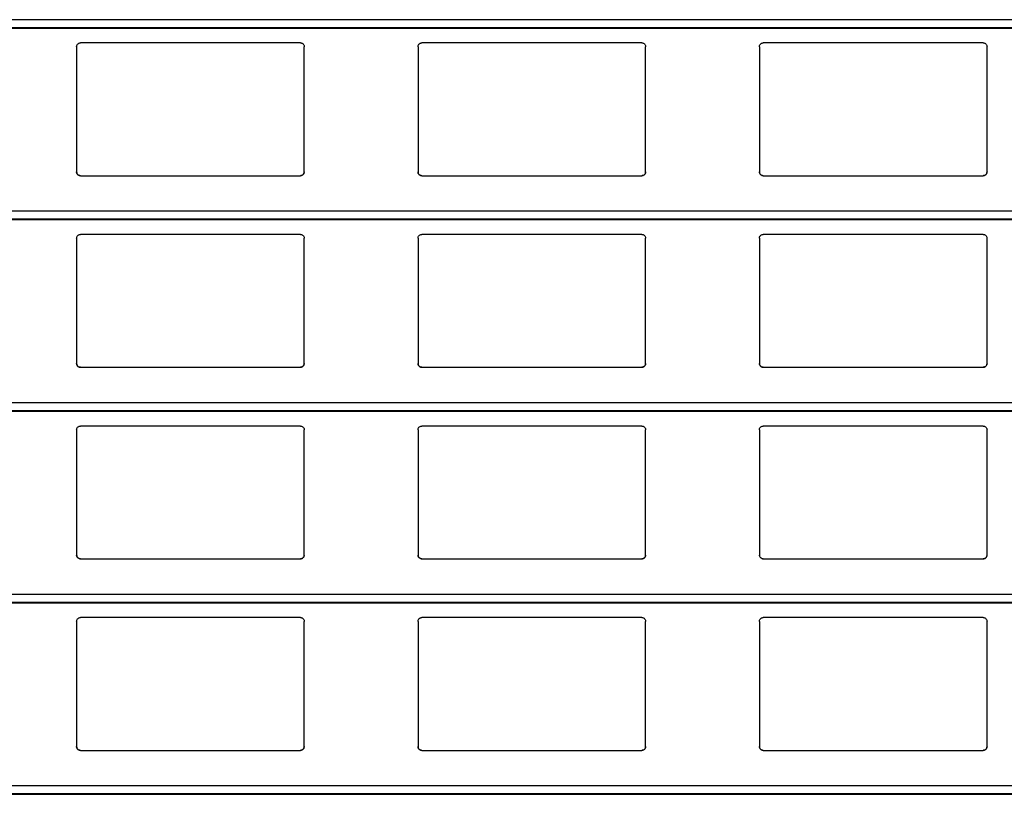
# Model space of a CAD drawing. Header units: millimetres. Extents: x 26 to 422, y 4 to 419.
# Tile 70 of 83: x 234.15 to 239.35, y 394.57 to 398.66. Entities that reach past the tile are written whole.
import ezdxf

# ---------------------------------------------------------------- set-up
doc = ezdxf.new("R2010")
doc.units = ezdxf.units.MM

msp = doc.modelspace()

# ---------------------------------------------------------------- linework, layer by layer
at = {"color": 8, "linetype": 'Continuous', "lineweight": 25}
for p, q in [((251.961, 398.6583), (210.8795, 398.6583)), ((251.961, 398.6162), (210.8795, 398.6162)), ((251.961, 397.6483), (210.8795, 397.6483)), ((251.961, 397.6061), (210.8795, 397.6061)), ((251.961, 396.6383), (210.8795, 396.6383)), ((251.961, 396.5961), (210.8795, 396.5961)), ((251.961, 395.6283), (210.8795, 395.6283)), ((251.961, 395.5862), (210.8795, 395.5862)), ((251.961, 394.6183), (210.8795, 394.6183)), ((251.961, 394.5761), (210.8795, 394.5761))]:
    msp.add_line(p, q, dxfattribs=at)
at = {"color": 7, "linetype": 'Continuous', "lineweight": 25}
for p, q in [((210.8795, 398.6142), (251.961, 398.6142)), ((235.6345, 398.5359), (234.4745, 398.5359)), ((237.4345, 398.5359), (236.2745, 398.5359)), ((239.2345, 398.5359), (238.0745, 398.5359)), ((234.4545, 398.5159), (234.4545, 397.8559)), ((235.6545, 397.8559), (235.6545, 398.5159)), ((236.2545, 398.5159), (236.2545, 397.8559)), ((237.4545, 397.8559), (237.4545, 398.5159)), ((238.0545, 398.5159), (238.0545, 397.8559)), ((239.2545, 397.8559), (239.2545, 398.5159)), ((234.4745, 397.8359), (235.6345, 397.8359)), ((236.2745, 397.8359), (237.4345, 397.8359)), ((238.0745, 397.8359), (239.2345, 397.8359)), ((210.8795, 397.6042), (251.961, 397.6042)), ((234.4545, 397.5059), (234.4545, 396.8459)), ((235.6345, 397.5259), (234.4745, 397.5259)), ((235.6545, 396.8459), (235.6545, 397.5059)), ((236.2545, 397.5059), (236.2545, 396.8459)), ((237.4345, 397.5259), (236.2745, 397.5259)), ((237.4545, 396.8459), (237.4545, 397.5059)), ((238.0545, 397.5059), (238.0545, 396.8459)), ((239.2345, 397.5259), (238.0745, 397.5259)), ((239.2545, 396.8459), (239.2545, 397.5059)), ((234.4745, 396.8259), (235.6345, 396.8259)), ((236.2745, 396.8259), (237.4345, 396.8259)), ((238.0745, 396.8259), (239.2345, 396.8259)), ((210.8795, 396.5942), (251.961, 396.5942)), ((234.4545, 396.4959), (234.4545, 395.8359)), ((235.6345, 396.5159), (234.4745, 396.5159)), ((235.6545, 395.8359), (235.6545, 396.4959)), ((236.2545, 396.4959), (236.2545, 395.8359)), ((237.4345, 396.5159), (236.2745, 396.5159)), ((237.4545, 395.8359), (237.4545, 396.4959)), ((238.0545, 396.4959), (238.0545, 395.8359)), ((239.2345, 396.5159), (238.0745, 396.5159)), ((239.2545, 395.8359), (239.2545, 396.4959)), ((234.4745, 395.8159), (235.6345, 395.8159)), ((236.2745, 395.8159), (237.4345, 395.8159)), ((238.0745, 395.8159), (239.2345, 395.8159)), ((210.8795, 395.5842), (251.961, 395.5842)), ((234.4545, 395.4859), (234.4545, 394.8259)), ((235.6345, 395.5059), (234.4745, 395.5059)), ((235.6545, 394.8259), (235.6545, 395.4859)), ((236.2545, 395.4859), (236.2545, 394.8259)), ((237.4345, 395.5059), (236.2745, 395.5059)), ((237.4545, 394.8259), (237.4545, 395.4859)), ((238.0545, 395.4859), (238.0545, 394.8259)), ((239.2345, 395.5059), (238.0745, 395.5059)), ((239.2545, 394.8259), (239.2545, 395.4859)), ((234.4745, 394.8059), (235.6345, 394.8059)), ((236.2745, 394.8059), (237.4345, 394.8059)), ((238.0745, 394.8059), (239.2345, 394.8059)), ((210.8795, 394.5742), (251.961, 394.5742))]:
    msp.add_line(p, q, dxfattribs=at)
for points, knots in [([(234.4545, 398.5159), (234.4547, 398.5184), (234.4552, 398.5232), (234.4592, 398.5296), (234.465, 398.534), (234.4705, 398.5358), (234.4736, 398.5359), (234.4745, 398.5359)], [0, 0, 0, 0, 0.241353, 0.482948, 0.713586, 0.923005, 1, 1, 1, 1]), ([(235.6345, 398.5359), (235.6366, 398.5358), (235.6408, 398.5354), (235.6464, 398.5324), (235.6509, 398.5279), (235.6539, 398.5222), (235.6543, 398.518), (235.6545, 398.5159)], [0, 0, 0, 0, 0.190892, 0.381611, 0.57979, 0.795362, 1, 1, 1, 1]), ([(236.2545, 398.5159), (236.2547, 398.5184), (236.2552, 398.5232), (236.2592, 398.5296), (236.265, 398.534), (236.2705, 398.5358), (236.2736, 398.5359), (236.2745, 398.5359)], [0, 0, 0, 0, 0.241319, 0.482881, 0.713488, 0.923016, 1, 1, 1, 1]), ([(237.4345, 398.5359), (237.4366, 398.5358), (237.4408, 398.5354), (237.4464, 398.5324), (237.4509, 398.5279), (237.4539, 398.5222), (237.4543, 398.518), (237.4545, 398.5159)], [0, 0, 0, 0, 0.1910206, 0.3815989, 0.5798623, 0.7953569, 1, 1, 1, 1]), ([(238.0545, 398.5159), (238.0547, 398.5184), (238.0552, 398.5232), (238.0592, 398.5296), (238.065, 398.534), (238.0705, 398.5358), (238.0736, 398.5359), (238.0745, 398.5359)], [0, 0, 0, 0, 0.241307, 0.482882, 0.713611, 0.923012, 1, 1, 1, 1]), ([(239.2345, 398.5359), (239.2366, 398.5358), (239.2408, 398.5354), (239.2464, 398.5324), (239.2509, 398.5279), (239.2539, 398.5222), (239.2543, 398.518), (239.2545, 398.5159)], [0, 0, 0, 0, 0.190892, 0.381611, 0.57979, 0.795362, 1, 1, 1, 1]), ([(234.4745, 397.8359), (234.4723, 397.8362), (234.4679, 397.8366), (234.462, 397.8399), (234.4574, 397.8448), (234.4549, 397.8504), (234.4546, 397.8543), (234.4545, 397.8559)], [0, 0, 0, 0, 0.207889, 0.415617, 0.625975, 0.841668, 1, 1, 1, 1]), ([(234.4545, 397.8559), (234.4547, 397.8536), (234.4551, 397.8488), (234.4579, 397.8449), (234.4594, 397.8428)], [0, 0, 0, 0, 0.4845, 1, 1, 1, 1]), ([(235.6545, 397.8559), (235.6542, 397.8537), (235.6538, 397.8491), (235.6502, 397.843), (235.6449, 397.8385), (235.6393, 397.8362), (235.6358, 397.836), (235.6345, 397.8359)], [0, 0, 0, 0, 0.221292, 0.442676, 0.662035, 0.876197, 1, 1, 1, 1]), ([(235.6496, 397.8428), (235.6509, 397.8447), (235.6538, 397.8487), (235.6542, 397.8535), (235.6545, 397.8559)], [0, 0, 0, 0, 0.4805644, 1, 1, 1, 1]), ([(236.2745, 397.8359), (236.2723, 397.8362), (236.2679, 397.8366), (236.262, 397.8399), (236.2574, 397.8448), (236.2549, 397.8504), (236.2546, 397.8543), (236.2545, 397.8559)], [0, 0, 0, 0, 0.207862, 0.415694, 0.626024, 0.841689, 1, 1, 1, 1]), ([(236.2545, 397.8559), (236.2547, 397.8536), (236.2551, 397.8488), (236.2579, 397.8449), (236.2594, 397.8428)], [0, 0, 0, 0, 0.484528, 1, 1, 1, 1]), ([(237.4545, 397.8559), (237.4542, 397.8537), (237.4538, 397.8491), (237.4502, 397.843), (237.4449, 397.8385), (237.4393, 397.8362), (237.4358, 397.836), (237.4345, 397.8359)], [0, 0, 0, 0, 0.22127, 0.442705, 0.6619288, 0.8762098, 1, 1, 1, 1]), ([(237.4496, 397.8428), (237.4509, 397.8447), (237.4538, 397.8487), (237.4542, 397.8535), (237.4545, 397.8559)], [0, 0, 0, 0, 0.480536, 1, 1, 1, 1]), ([(238.0745, 397.8359), (238.0723, 397.8362), (238.0679, 397.8366), (238.062, 397.8399), (238.0574, 397.8448), (238.0549, 397.8504), (238.0546, 397.8543), (238.0545, 397.8559)], [0, 0, 0, 0, 0.207889, 0.415617, 0.625975, 0.841668, 1, 1, 1, 1]), ([(238.0545, 397.8559), (238.0547, 397.8536), (238.0551, 397.8488), (238.0579, 397.8449), (238.0594, 397.8428)], [0, 0, 0, 0, 0.4845, 1, 1, 1, 1]), ([(239.2545, 397.8559), (239.2542, 397.8537), (239.2538, 397.8491), (239.2502, 397.843), (239.2449, 397.8385), (239.2393, 397.8362), (239.2358, 397.836), (239.2345, 397.8359)], [0, 0, 0, 0, 0.221292, 0.442676, 0.662035, 0.876197, 1, 1, 1, 1]), ([(239.2496, 397.8428), (239.2509, 397.8447), (239.2538, 397.8487), (239.2542, 397.8535), (239.2545, 397.8559)], [0, 0, 0, 0, 0.4805644, 1, 1, 1, 1]), ([(234.4594, 397.8428), (234.461, 397.8413), (234.4643, 397.8382), (234.4698, 397.8362), (234.4733, 397.836), (234.4745, 397.8359)], [0, 0, 0, 0, 0.396792, 0.794115, 1, 1, 1, 1]), ([(235.6345, 397.8359), (235.6366, 397.8362), (235.641, 397.8366), (235.6461, 397.8393), (235.6486, 397.8418), (235.6496, 397.8428)], [0, 0, 0, 0, 0.375773, 0.751145, 1, 1, 1, 1]), ([(236.2594, 397.8428), (236.261, 397.8413), (236.2643, 397.8382), (236.2698, 397.8362), (236.2733, 397.836), (236.2745, 397.8359)], [0, 0, 0, 0, 0.396556, 0.793853, 1, 1, 1, 1]), ([(237.4345, 397.8359), (237.4366, 397.8362), (237.441, 397.8366), (237.4461, 397.8393), (237.4486, 397.8418), (237.4496, 397.8428)], [0, 0, 0, 0, 0.376034, 0.751152, 1, 1, 1, 1]), ([(238.0594, 397.8428), (238.061, 397.8413), (238.0643, 397.8382), (238.0698, 397.8362), (238.0733, 397.836), (238.0745, 397.8359)], [0, 0, 0, 0, 0.396556, 0.793853, 1, 1, 1, 1]), ([(239.2345, 397.8359), (239.2366, 397.8362), (239.241, 397.8366), (239.2461, 397.8393), (239.2486, 397.8418), (239.2496, 397.8428)], [0, 0, 0, 0, 0.375773, 0.751145, 1, 1, 1, 1]), ([(234.4545, 397.5059), (234.4547, 397.5084), (234.4552, 397.5132), (234.4592, 397.5196), (234.465, 397.524), (234.4705, 397.5258), (234.4736, 397.5259), (234.4745, 397.5259)], [0, 0, 0, 0, 0.241225, 0.48294, 0.713582, 0.923004, 1, 1, 1, 1]), ([(235.6345, 397.5259), (235.6366, 397.5258), (235.6408, 397.5254), (235.6464, 397.5224), (235.6509, 397.5179), (235.6539, 397.5122), (235.6543, 397.508), (235.6545, 397.5059)], [0, 0, 0, 0, 0.1909284, 0.3816619, 0.5797589, 0.795347, 1, 1, 1, 1]), ([(236.2545, 397.5059), (236.2547, 397.5084), (236.2552, 397.5132), (236.2592, 397.5196), (236.265, 397.524), (236.2705, 397.5258), (236.2736, 397.5259), (236.2745, 397.5259)], [0, 0, 0, 0, 0.241192, 0.482873, 0.713483, 0.923015, 1, 1, 1, 1]), ([(237.4345, 397.5259), (237.4366, 397.5258), (237.4408, 397.5254), (237.4464, 397.5224), (237.4509, 397.5179), (237.4539, 397.5122), (237.4543, 397.508), (237.4545, 397.5059)], [0, 0, 0, 0, 0.1910575, 0.3816499, 0.579831, 0.7953416, 1, 1, 1, 1]), ([(238.0545, 397.5059), (238.0547, 397.5084), (238.0552, 397.5132), (238.0592, 397.5196), (238.065, 397.524), (238.0705, 397.5258), (238.0736, 397.5259), (238.0745, 397.5259)], [0, 0, 0, 0, 0.24118, 0.482874, 0.713607, 0.923011, 1, 1, 1, 1]), ([(239.2345, 397.5259), (239.2366, 397.5258), (239.2408, 397.5254), (239.2464, 397.5224), (239.2509, 397.5179), (239.2539, 397.5122), (239.2543, 397.508), (239.2545, 397.5059)], [0, 0, 0, 0, 0.1909284, 0.3816619, 0.5797589, 0.795347, 1, 1, 1, 1]), ([(234.4745, 396.8259), (234.4723, 396.8262), (234.4679, 396.8266), (234.462, 396.8299), (234.4574, 396.8348), (234.4549, 396.8404), (234.4546, 396.8443), (234.4545, 396.8459)], [0, 0, 0, 0, 0.207874, 0.415658, 0.626002, 0.84168, 1, 1, 1, 1]), ([(234.4545, 396.8459), (234.4547, 396.8436), (234.4551, 396.8388), (234.4579, 396.8349), (234.4594, 396.8328)], [0, 0, 0, 0, 0.484796, 1, 1, 1, 1]), ([(234.4594, 396.8328), (234.461, 396.8313), (234.4643, 396.8282), (234.4698, 396.8262), (234.4733, 396.826), (234.4745, 396.8259)], [0, 0, 0, 0, 0.396897, 0.794151, 1, 1, 1, 1]), ([(235.6545, 396.8459), (235.6542, 396.8437), (235.6538, 396.8391), (235.6502, 396.833), (235.6449, 396.8285), (235.6393, 396.8262), (235.6358, 396.826), (235.6345, 396.8259)], [0, 0, 0, 0, 0.221414, 0.442774, 0.66211, 0.876196, 1, 1, 1, 1]), ([(235.6345, 396.8259), (235.6366, 396.8262), (235.641, 396.8266), (235.6461, 396.8293), (235.6486, 396.8318), (235.6496, 396.8328)], [0, 0, 0, 0, 0.375725, 0.751177, 1, 1, 1, 1]), ([(235.6496, 396.8328), (235.6509, 396.8347), (235.6538, 396.8387), (235.6542, 396.8435), (235.6545, 396.8459)], [0, 0, 0, 0, 0.4805644, 1, 1, 1, 1]), ([(236.2745, 396.8259), (236.2723, 396.8262), (236.2679, 396.8266), (236.262, 396.8299), (236.2574, 396.8348), (236.2549, 396.8404), (236.2546, 396.8443), (236.2545, 396.8459)], [0, 0, 0, 0, 0.207847, 0.415735, 0.626051, 0.8417, 1, 1, 1, 1]), ([(236.2545, 396.8459), (236.2547, 396.8436), (236.2551, 396.8388), (236.2579, 396.8349), (236.2594, 396.8328)], [0, 0, 0, 0, 0.4848243, 1, 1, 1, 1]), ([(236.2594, 396.8328), (236.261, 396.8313), (236.2643, 396.8282), (236.2698, 396.8262), (236.2733, 396.826), (236.2745, 396.8259)], [0, 0, 0, 0, 0.39666, 0.793888, 1, 1, 1, 1]), ([(237.4545, 396.8459), (237.4542, 396.8437), (237.4538, 396.8391), (237.4502, 396.833), (237.4449, 396.8285), (237.4393, 396.8262), (237.4358, 396.826), (237.4345, 396.8259)], [0, 0, 0, 0, 0.221392, 0.442803, 0.662004, 0.876208, 1, 1, 1, 1]), ([(237.4345, 396.8259), (237.4366, 396.8262), (237.441, 396.8266), (237.4461, 396.8293), (237.4486, 396.8318), (237.4496, 396.8328)], [0, 0, 0, 0, 0.375986, 0.751184, 1, 1, 1, 1]), ([(237.4496, 396.8328), (237.4509, 396.8347), (237.4538, 396.8387), (237.4542, 396.8435), (237.4545, 396.8459)], [0, 0, 0, 0, 0.480536, 1, 1, 1, 1]), ([(238.0745, 396.8259), (238.0723, 396.8262), (238.0679, 396.8266), (238.062, 396.8299), (238.0574, 396.8348), (238.0549, 396.8404), (238.0546, 396.8443), (238.0545, 396.8459)], [0, 0, 0, 0, 0.207874, 0.415658, 0.626002, 0.84168, 1, 1, 1, 1]), ([(238.0545, 396.8459), (238.0547, 396.8436), (238.0551, 396.8388), (238.0579, 396.8349), (238.0594, 396.8328)], [0, 0, 0, 0, 0.484796, 1, 1, 1, 1]), ([(238.0594, 396.8328), (238.061, 396.8313), (238.0643, 396.8282), (238.0698, 396.8262), (238.0733, 396.826), (238.0745, 396.8259)], [0, 0, 0, 0, 0.39666, 0.793888, 1, 1, 1, 1]), ([(239.2545, 396.8459), (239.2542, 396.8437), (239.2538, 396.8391), (239.2502, 396.833), (239.2449, 396.8285), (239.2393, 396.8262), (239.2358, 396.826), (239.2345, 396.8259)], [0, 0, 0, 0, 0.221414, 0.442774, 0.66211, 0.876196, 1, 1, 1, 1]), ([(239.2345, 396.8259), (239.2366, 396.8262), (239.241, 396.8266), (239.2461, 396.8293), (239.2486, 396.8318), (239.2496, 396.8328)], [0, 0, 0, 0, 0.375725, 0.751177, 1, 1, 1, 1]), ([(239.2496, 396.8328), (239.2509, 396.8347), (239.2538, 396.8387), (239.2542, 396.8435), (239.2545, 396.8459)], [0, 0, 0, 0, 0.4805644, 1, 1, 1, 1]), ([(234.4545, 396.4959), (234.4547, 396.4984), (234.4552, 396.5032), (234.4592, 396.5096), (234.465, 396.514), (234.4705, 396.5158), (234.4736, 396.5159), (234.4745, 396.5159)], [0, 0, 0, 0, 0.24134, 0.482923, 0.713634, 0.923, 1, 1, 1, 1]), ([(235.6345, 396.5159), (235.6366, 396.5158), (235.6408, 396.5154), (235.6464, 396.5124), (235.6509, 396.5079), (235.6539, 396.5022), (235.6543, 396.498), (235.6545, 396.4959)], [0, 0, 0, 0, 0.190905, 0.381616, 0.579689, 0.795372, 1, 1, 1, 1]), ([(236.2545, 396.4959), (236.2547, 396.4984), (236.2552, 396.5032), (236.2592, 396.5096), (236.265, 396.514), (236.2705, 396.5158), (236.2736, 396.5159), (236.2745, 396.5159)], [0, 0, 0, 0, 0.2413067, 0.4828563, 0.7135354, 0.9230108, 1, 1, 1, 1]), ([(237.4345, 396.5159), (237.4366, 396.5158), (237.4408, 396.5154), (237.4464, 396.5124), (237.4509, 396.5079), (237.4539, 396.5022), (237.4543, 396.498), (237.4545, 396.4959)], [0, 0, 0, 0, 0.191035, 0.381604, 0.579761, 0.795366, 1, 1, 1, 1]), ([(238.0545, 396.4959), (238.0547, 396.4984), (238.0552, 396.5032), (238.0592, 396.5096), (238.065, 396.514), (238.0705, 396.5158), (238.0736, 396.5159), (238.0745, 396.5159)], [0, 0, 0, 0, 0.241295, 0.482857, 0.713659, 0.923007, 1, 1, 1, 1]), ([(239.2345, 396.5159), (239.2366, 396.5158), (239.2408, 396.5154), (239.2464, 396.5124), (239.2509, 396.5079), (239.2539, 396.5022), (239.2543, 396.498), (239.2545, 396.4959)], [0, 0, 0, 0, 0.190905, 0.381616, 0.579689, 0.795372, 1, 1, 1, 1]), ([(234.4745, 395.8159), (234.4723, 395.8162), (234.4679, 395.8166), (234.462, 395.8199), (234.4574, 395.8248), (234.4549, 395.8304), (234.4546, 395.8343), (234.4545, 395.8359)], [0, 0, 0, 0, 0.2078968, 0.4156323, 0.6261073, 0.8418085, 1, 1, 1, 1]), ([(234.4545, 395.8359), (234.4547, 395.8336), (234.4551, 395.8288), (234.4579, 395.8249), (234.4594, 395.8228)], [0, 0, 0, 0, 0.484634, 1, 1, 1, 1]), ([(234.4594, 395.8228), (234.461, 395.8213), (234.4643, 395.8182), (234.4698, 395.8162), (234.4733, 395.816), (234.4745, 395.8159)], [0, 0, 0, 0, 0.396897, 0.794151, 1, 1, 1, 1]), ([(235.6545, 395.8359), (235.6542, 395.8337), (235.6538, 395.8291), (235.6502, 395.823), (235.6449, 395.8185), (235.6393, 395.8162), (235.6358, 395.816), (235.6345, 395.8159)], [0, 0, 0, 0, 0.221301, 0.442694, 0.662061, 0.876178, 1, 1, 1, 1]), ([(235.6345, 395.8159), (235.6366, 395.8162), (235.641, 395.8166), (235.6461, 395.8193), (235.6486, 395.8218), (235.6496, 395.8228)], [0, 0, 0, 0, 0.375725, 0.751177, 1, 1, 1, 1]), ([(235.6496, 395.8228), (235.6509, 395.8247), (235.6538, 395.8287), (235.6542, 395.8335), (235.6545, 395.8359)], [0, 0, 0, 0, 0.480422, 1, 1, 1, 1]), ([(236.2745, 395.8159), (236.2723, 395.8162), (236.2679, 395.8166), (236.262, 395.8199), (236.2574, 395.8248), (236.2549, 395.8304), (236.2546, 395.8343), (236.2545, 395.8359)], [0, 0, 0, 0, 0.207869, 0.415709, 0.626157, 0.841829, 1, 1, 1, 1]), ([(236.2545, 395.8359), (236.2547, 395.8336), (236.2551, 395.8288), (236.2579, 395.8249), (236.2594, 395.8228)], [0, 0, 0, 0, 0.484662, 1, 1, 1, 1]), ([(236.2594, 395.8228), (236.261, 395.8213), (236.2643, 395.8182), (236.2698, 395.8162), (236.2733, 395.816), (236.2745, 395.8159)], [0, 0, 0, 0, 0.39666, 0.793888, 1, 1, 1, 1]), ([(237.4545, 395.8359), (237.4542, 395.8337), (237.4538, 395.8291), (237.4502, 395.823), (237.4449, 395.8185), (237.4393, 395.8162), (237.4358, 395.816), (237.4345, 395.8159)], [0, 0, 0, 0, 0.2212786, 0.4427222, 0.6619546, 0.8761903, 1, 1, 1, 1]), ([(237.4345, 395.8159), (237.4366, 395.8162), (237.441, 395.8166), (237.4461, 395.8193), (237.4486, 395.8218), (237.4496, 395.8228)], [0, 0, 0, 0, 0.375986, 0.751184, 1, 1, 1, 1]), ([(237.4496, 395.8228), (237.4509, 395.8247), (237.4538, 395.8287), (237.4542, 395.8335), (237.4545, 395.8359)], [0, 0, 0, 0, 0.480393, 1, 1, 1, 1]), ([(238.0745, 395.8159), (238.0723, 395.8162), (238.0679, 395.8166), (238.062, 395.8199), (238.0574, 395.8248), (238.0549, 395.8304), (238.0546, 395.8343), (238.0545, 395.8359)], [0, 0, 0, 0, 0.2078968, 0.4156323, 0.6261073, 0.8418085, 1, 1, 1, 1]), ([(238.0545, 395.8359), (238.0547, 395.8336), (238.0551, 395.8288), (238.0579, 395.8249), (238.0594, 395.8228)], [0, 0, 0, 0, 0.484634, 1, 1, 1, 1]), ([(238.0594, 395.8228), (238.061, 395.8213), (238.0643, 395.8182), (238.0698, 395.8162), (238.0733, 395.816), (238.0745, 395.8159)], [0, 0, 0, 0, 0.39666, 0.793888, 1, 1, 1, 1]), ([(239.2545, 395.8359), (239.2542, 395.8337), (239.2538, 395.8291), (239.2502, 395.823), (239.2449, 395.8185), (239.2393, 395.8162), (239.2358, 395.816), (239.2345, 395.8159)], [0, 0, 0, 0, 0.221301, 0.442694, 0.662061, 0.876178, 1, 1, 1, 1]), ([(239.2345, 395.8159), (239.2366, 395.8162), (239.241, 395.8166), (239.2461, 395.8193), (239.2486, 395.8218), (239.2496, 395.8228)], [0, 0, 0, 0, 0.375725, 0.751177, 1, 1, 1, 1]), ([(239.2496, 395.8228), (239.2509, 395.8247), (239.2538, 395.8287), (239.2542, 395.8335), (239.2545, 395.8359)], [0, 0, 0, 0, 0.480422, 1, 1, 1, 1]), ([(234.4545, 395.4859), (234.4547, 395.4884), (234.4552, 395.4932), (234.4592, 395.4996), (234.465, 395.504), (234.4705, 395.5058), (234.4736, 395.5059), (234.4745, 395.5059)], [0, 0, 0, 0, 0.241353, 0.482948, 0.713586, 0.923005, 1, 1, 1, 1]), ([(235.6345, 395.5059), (235.6366, 395.5058), (235.6408, 395.5054), (235.6464, 395.5024), (235.6509, 395.4979), (235.6539, 395.4922), (235.6543, 395.488), (235.6545, 395.4859)], [0, 0, 0, 0, 0.190892, 0.381611, 0.57979, 0.795362, 1, 1, 1, 1]), ([(236.2545, 395.4859), (236.2547, 395.4884), (236.2552, 395.4932), (236.2592, 395.4996), (236.265, 395.504), (236.2705, 395.5058), (236.2736, 395.5059), (236.2745, 395.5059)], [0, 0, 0, 0, 0.241319, 0.482881, 0.713488, 0.923016, 1, 1, 1, 1]), ([(237.4345, 395.5059), (237.4366, 395.5058), (237.4408, 395.5054), (237.4464, 395.5024), (237.4509, 395.4979), (237.4539, 395.4922), (237.4543, 395.488), (237.4545, 395.4859)], [0, 0, 0, 0, 0.1910206, 0.3815989, 0.5798623, 0.7953569, 1, 1, 1, 1]), ([(238.0545, 395.4859), (238.0547, 395.4884), (238.0552, 395.4932), (238.0592, 395.4996), (238.065, 395.504), (238.0705, 395.5058), (238.0736, 395.5059), (238.0745, 395.5059)], [0, 0, 0, 0, 0.241307, 0.482882, 0.713611, 0.923012, 1, 1, 1, 1]), ([(239.2345, 395.5059), (239.2366, 395.5058), (239.2408, 395.5054), (239.2464, 395.5024), (239.2509, 395.4979), (239.2539, 395.4922), (239.2543, 395.488), (239.2545, 395.4859)], [0, 0, 0, 0, 0.190892, 0.381611, 0.57979, 0.795362, 1, 1, 1, 1]), ([(234.4745, 394.8059), (234.4723, 394.8062), (234.4679, 394.8066), (234.462, 394.8099), (234.4574, 394.8148), (234.4549, 394.8204), (234.4546, 394.8243), (234.4545, 394.8259)], [0, 0, 0, 0, 0.207889, 0.415617, 0.625975, 0.841668, 1, 1, 1, 1]), ([(234.4545, 394.8259), (234.4547, 394.8236), (234.4551, 394.8188), (234.4579, 394.8149), (234.4594, 394.8128)], [0, 0, 0, 0, 0.4845, 1, 1, 1, 1]), ([(234.4594, 394.8128), (234.461, 394.8113), (234.4643, 394.8082), (234.4698, 394.8062), (234.4733, 394.806), (234.4745, 394.8059)], [0, 0, 0, 0, 0.396792, 0.794115, 1, 1, 1, 1]), ([(235.6545, 394.8259), (235.6542, 394.8237), (235.6538, 394.8191), (235.6502, 394.813), (235.6449, 394.8085), (235.6393, 394.8062), (235.6358, 394.806), (235.6345, 394.8059)], [0, 0, 0, 0, 0.221292, 0.442676, 0.662035, 0.876197, 1, 1, 1, 1]), ([(235.6345, 394.8059), (235.6366, 394.8062), (235.641, 394.8066), (235.6461, 394.8093), (235.6486, 394.8118), (235.6496, 394.8128)], [0, 0, 0, 0, 0.375773, 0.751145, 1, 1, 1, 1]), ([(235.6496, 394.8128), (235.6509, 394.8147), (235.6538, 394.8187), (235.6542, 394.8235), (235.6545, 394.8259)], [0, 0, 0, 0, 0.4805644, 1, 1, 1, 1]), ([(236.2745, 394.8059), (236.2723, 394.8062), (236.2679, 394.8066), (236.262, 394.8099), (236.2574, 394.8148), (236.2549, 394.8204), (236.2546, 394.8243), (236.2545, 394.8259)], [0, 0, 0, 0, 0.207862, 0.415694, 0.626024, 0.841689, 1, 1, 1, 1]), ([(236.2545, 394.8259), (236.2547, 394.8236), (236.2551, 394.8188), (236.2579, 394.8149), (236.2594, 394.8128)], [0, 0, 0, 0, 0.484528, 1, 1, 1, 1]), ([(236.2594, 394.8128), (236.261, 394.8113), (236.2643, 394.8082), (236.2698, 394.8062), (236.2733, 394.806), (236.2745, 394.8059)], [0, 0, 0, 0, 0.396556, 0.793853, 1, 1, 1, 1]), ([(237.4545, 394.8259), (237.4542, 394.8237), (237.4538, 394.8191), (237.4502, 394.813), (237.4449, 394.8085), (237.4393, 394.8062), (237.4358, 394.806), (237.4345, 394.8059)], [0, 0, 0, 0, 0.22127, 0.442705, 0.6619288, 0.8762098, 1, 1, 1, 1]), ([(237.4345, 394.8059), (237.4366, 394.8062), (237.441, 394.8066), (237.4461, 394.8093), (237.4486, 394.8118), (237.4496, 394.8128)], [0, 0, 0, 0, 0.376034, 0.751152, 1, 1, 1, 1]), ([(237.4496, 394.8128), (237.4509, 394.8147), (237.4538, 394.8187), (237.4542, 394.8235), (237.4545, 394.8259)], [0, 0, 0, 0, 0.480536, 1, 1, 1, 1]), ([(238.0745, 394.8059), (238.0723, 394.8062), (238.0679, 394.8066), (238.062, 394.8099), (238.0574, 394.8148), (238.0549, 394.8204), (238.0546, 394.8243), (238.0545, 394.8259)], [0, 0, 0, 0, 0.207889, 0.415617, 0.625975, 0.841668, 1, 1, 1, 1]), ([(238.0545, 394.8259), (238.0547, 394.8236), (238.0551, 394.8188), (238.0579, 394.8149), (238.0594, 394.8128)], [0, 0, 0, 0, 0.4845, 1, 1, 1, 1]), ([(238.0594, 394.8128), (238.061, 394.8113), (238.0643, 394.8082), (238.0698, 394.8062), (238.0733, 394.806), (238.0745, 394.8059)], [0, 0, 0, 0, 0.396556, 0.793853, 1, 1, 1, 1]), ([(239.2545, 394.8259), (239.2542, 394.8237), (239.2538, 394.8191), (239.2502, 394.813), (239.2449, 394.8085), (239.2393, 394.8062), (239.2358, 394.806), (239.2345, 394.8059)], [0, 0, 0, 0, 0.221292, 0.442676, 0.662035, 0.876197, 1, 1, 1, 1]), ([(239.2345, 394.8059), (239.2366, 394.8062), (239.241, 394.8066), (239.2461, 394.8093), (239.2486, 394.8118), (239.2496, 394.8128)], [0, 0, 0, 0, 0.375773, 0.751145, 1, 1, 1, 1]), ([(239.2496, 394.8128), (239.2509, 394.8147), (239.2538, 394.8187), (239.2542, 394.8235), (239.2545, 394.8259)], [0, 0, 0, 0, 0.4805644, 1, 1, 1, 1])]:
    msp.add_open_spline(points, degree=3, knots=knots, dxfattribs=at)

doc.saveas('drawing.dxf')
